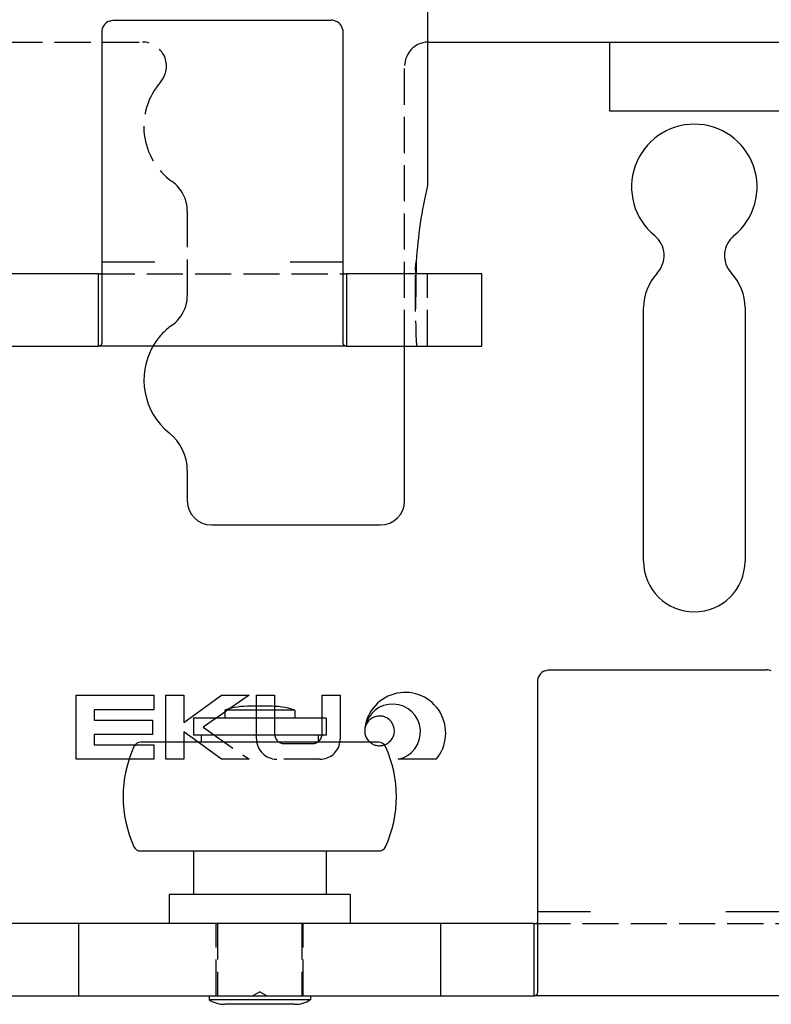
# Model space of a CAD drawing. Header units: millimetres. Extents: x -168 to 186, y -85 to 278.
# Tile 5 of 44: x -116 to -85, y -85 to -45. Entities that reach past the tile are written whole.
import ezdxf

# ---------------------------------------------------------------- set-up
doc = ezdxf.new("R2010")
doc.units = ezdxf.units.MM
doc.header["$LTSCALE"] = 10
doc.linetypes.add('ALLCAD_Strich', pattern=[0.2, 0.15, -0.05])
doc.layers.add('BESCH_KONT_sich_schn_grun_2d', color=10, linetype='Continuous')

msp = doc.modelspace()

# ---------------------------------------------------------------- linework, layer by layer
at = {"layer": 'BESCH_KONT_sich_schn_grun_2d', "linetype": 'Continuous'}
for p, q in [((-99.21, -20.558), (-99.21, -51.405)), ((-112.21, -44.558), (-110.51, -44.558)), ((-110.51, -44.558), (-104.91, -44.558)), ((-104.91, -44.558), (-103.21, -44.558)), ((-112.71, -45.058), (-112.71, -54.558)), ((-102.71, -54.558), (-102.71, -45.058)), ((-99.165, -45.462), (-91.665, -45.462)), ((-91.665, -48.318), (-91.665, -45.462)), ((-91.665, -45.462), (-84.665, -45.462)), ((-84.665, -48.318), (-91.665, -48.318)), ((-112.71, -54.558), (-110.51, -54.558)), ((-112.71, -54.558), (-112.71, -57.887)), ((-104.91, -54.558), (-102.71, -54.558)), ((-102.71, -57.887), (-102.71, -54.558)), ((-115.71, -55.058), (-116.71, -55.058)), ((-113.71, -55.058), (-115.71, -55.058)), ((-112.844, -55.058), (-113.71, -55.058)), ((-112.844, -56.14), (-112.844, -55.058)), ((-102.576, -55.058), (-102.576, -56.14)), ((-101.71, -55.058), (-102.576, -55.058)), ((-98.96, -55.058), (-101.71, -55.058)), ((-96.96, -55.058), (-98.96, -55.058)), ((-96.96, -58.058), (-96.96, -55.058)), ((-112.844, -58.058), (-112.844, -56.14)), ((-102.576, -56.14), (-102.576, -58.058)), ((-90.265, -66.962), (-90.265, -56.462)), ((-86.065, -56.462), (-86.065, -66.962)), ((-116.71, -58.058), (-115.71, -58.058)), ((-115.71, -58.058), (-113.71, -58.058)), ((-113.71, -58.058), (-112.844, -58.058)), ((-102.576, -58.058), (-112.844, -58.058)), ((-102.576, -58.058), (-101.71, -58.058)), ((-101.71, -58.058), (-98.96, -58.058)), ((-100.165, -64.462), (-100.165, -58.058)), ((-98.96, -58.058), (-96.96, -58.058)), ((-109.165, -63.209), (-109.165, -64.462)), ((-108.165, -65.462), (-101.165, -65.462)), ((-94.165, -71.462), (-92.465, -71.462)), ((-92.465, -71.462), (-86.865, -71.462)), ((-86.865, -71.462), (-85.165, -71.462)), ((-94.665, -71.962), (-94.665, -81.462)), ((-113.773, -75.164), (-113.773, -72.514)), ((-113.773, -72.514), (-110.557, -72.514)), ((-110.557, -72.514), (-110.557, -73.114)), ((-110.057, -74.462), (-110.057, -72.514)), ((-110.057, -72.514), (-109.307, -72.514)), ((-109.307, -72.514), (-109.307, -73.647)), ((-109.307, -73.647), (-107.751, -72.514)), ((-107.751, -72.514), (-106.609, -72.514)), ((-106.609, -72.514), (-107.399, -73.066)), ((-106.301, -72.962), (-106.301, -72.513)), ((-106.301, -72.513), (-105.551, -72.513)), ((-105.551, -72.513), (-105.551, -72.97)), ((-103.582, -73.462), (-103.582, -72.513)), ((-103.582, -72.513), (-102.832, -72.513)), ((-102.832, -72.513), (-102.832, -74.324)), ((-105.79, -72.962), (-106.54, -72.962)), ((-110.557, -73.114), (-113.023, -73.114)), ((-113.023, -73.114), (-113.023, -73.539)), ((-107.615, -73.217), (-107.966, -73.462)), ((-107.615, -73.126), (-107.615, -73.462)), ((-104.715, -73.126), (-107.615, -73.126)), ((-104.715, -73.126), (-104.715, -73.462)), ((-113.023, -73.539), (-110.607, -73.539)), ((-110.607, -73.539), (-110.607, -74.139)), ((-108.915, -73.462), (-108.915, -74.162)), ((-103.415, -73.462), (-108.915, -73.462)), ((-103.415, -73.462), (-103.415, -74.162)), ((-110.607, -74.139), (-113.023, -74.139)), ((-113.023, -74.139), (-113.023, -74.564)), ((-108.714, -74.462), (-109.307, -74.031)), ((-109.307, -74.031), (-109.307, -74.462)), ((-103.415, -74.162), (-108.915, -74.162)), ((-108.591, -74.162), (-108.591, -74.462)), ((-103.739, -74.162), (-103.739, -74.462)), ((-113.023, -74.564), (-111.326, -74.564)), ((-101.229, -74.462), (-111.101, -74.462)), ((-111.579, -75.164), (-113.773, -75.164)), ((-98.862, -75.163), (-100.436, -75.163)), ((-111.101, -78.962), (-101.229, -78.962)), ((-108.915, -78.962), (-108.915, -80.762)), ((-103.415, -78.962), (-103.415, -80.762)), ((-109.915, -80.762), (-109.915, -81.962)), ((-102.415, -80.762), (-109.915, -80.762)), ((-102.415, -80.762), (-102.415, -81.962)), ((-94.665, -81.462), (-92.465, -81.462)), ((-94.665, -81.462), (-94.665, -84.791)), ((-86.865, -81.462), (-84.665, -81.462)), ((-114.665, -81.962), (-116.665, -81.962)), ((-113.665, -81.962), (-114.665, -81.962)), ((-109.665, -81.962), (-113.665, -81.962)), ((-113.665, -84.962), (-113.665, -81.962)), ((-102.665, -81.962), (-109.665, -81.962)), ((-98.665, -81.962), (-102.665, -81.962)), ((-97.665, -81.962), (-98.665, -81.962)), ((-98.665, -84.962), (-98.665, -81.962)), ((-95.665, -81.962), (-97.665, -81.962)), ((-94.799, -81.962), (-95.665, -81.962)), ((-94.799, -83.044), (-94.799, -81.962)), ((-94.799, -84.962), (-94.799, -83.044)), ((-116.665, -84.962), (-114.665, -84.962)), ((-114.665, -84.962), (-113.665, -84.962)), ((-113.665, -84.962), (-109.665, -84.962)), ((-109.665, -84.962), (-102.665, -84.962)), ((-108.265, -84.962), (-108.265, -85.132)), ((-104.065, -85.132), (-108.265, -85.132)), ((-104.065, -84.962), (-104.065, -85.132)), ((-102.665, -84.962), (-98.665, -84.962)), ((-98.665, -84.962), (-97.665, -84.962)), ((-97.665, -84.962), (-95.665, -84.962)), ((-95.665, -84.962), (-94.799, -84.962)), ((-84.531, -84.962), (-94.799, -84.962)), ((-104.725, -85.312), (-107.605, -85.312))]:
    msp.add_line(p, q, dxfattribs=at)
at = {"layer": 'BESCH_KONT_sich_schn_grun_2d', "linetype": 'ALLCAD_Strich'}
for p, q in [((-120.665, -45.462), (-111.027, -45.462)), ((-100.165, -58.058), (-100.165, -46.462)), ((-109.165, -52.461), (-109.165, -55.964)), ((-99.71, -56.615), (-99.71, -54.852)), ((-112.844, -55.058), (-102.576, -55.058)), ((-99.21, -58.058), (-99.21, -55.058)), ((-106.301, -74.324), (-106.301, -72.962)), ((-105.551, -72.97), (-105.551, -74.116)), ((-107.399, -73.066), (-107.615, -73.217)), ((-107.966, -73.462), (-108.504, -73.839)), ((-103.582, -74.116), (-103.582, -73.462)), ((-108.504, -73.839), (-106.609, -75.164)), ((-111.326, -74.564), (-110.557, -74.564)), ((-110.557, -74.564), (-110.557, -75.164)), ((-110.057, -75.164), (-110.057, -74.462)), ((-109.307, -74.462), (-109.307, -75.164)), ((-107.751, -75.164), (-108.714, -74.462)), ((-105.153, -74.513), (-103.979, -74.513)), ((-110.557, -75.164), (-111.579, -75.164)), ((-109.307, -75.164), (-110.057, -75.164)), ((-106.609, -75.164), (-107.751, -75.164)), ((-103.671, -75.163), (-105.462, -75.163)), ((-107.965, -84.962), (-107.965, -81.962)), ((-107.915, -81.962), (-107.915, -84.962)), ((-104.415, -81.962), (-104.415, -84.962)), ((-104.365, -84.962), (-104.365, -81.962)), ((-94.799, -81.962), (-84.531, -81.962)), ((-106.165, -84.796), (-106.453, -84.962)), ((-106.165, -84.796), (-105.877, -84.962))]:
    msp.add_line(p, q, dxfattribs=at)
at = {"layer": 'BESCH_KONT_sich_schn_grun_2d', "linetype": 'Continuous'}
for centre, radius, start, end in [((-112.21, -45.058), 0.5, 112.1961, 180), ((-103.21, -45.058), 0.5, 0, 67.8039), ((-99.165, -46.462), 1, 90, 92.5792), ((-88.165, -51.462), 2.6, 309.1759, 230.8241), ((-82.21, -55.558), 17.5, 166.2709, 176.7242), ((-90.481, -54.304), 1.066, 317.0108, 50.8241), ((-85.849, -54.304), 1.066, 129.1759, 222.9892), ((-88.165, -56.462), 2.1, 137.0108, 180), ((-88.165, -56.462), 2.1, 0, 42.9892), ((-108.165, -59.462), 2.8, 149.9078, 231.3178), ((-111.165, -63.209), 2, 0, 51.3178), ((-108.165, -64.462), 1, 180, 270), ((-101.165, -64.462), 1, 270, 0), ((-88.165, -66.962), 2.1, 180, 0), ((-94.165, -71.962), 0.5, 112.1961, 180), ((-100.141, -74.075), 1.68, 319.583, 172.7088), ((-106.54, -76.575), 3.613, 90, 107.3089), ((-105.79, -76.575), 3.613, 72.6911, 90), ((-100.664, -74.032), 1.155, 281.3878, 170.9122), ((-101.205, -73.987), 0.615, 289.4161, 167.0373), ((-103.979, -74.116), 0.397, 307.3094, 353.3394), ((-101.205, -73.987), 0.615, 168.199, 230.5481), ((-111.101, -74.762), 0.3, 90, 155.4874), ((-103.671, -74.324), 0.839, 350.5506, 0), ((-101.229, -74.762), 0.3, 24.5126, 90), ((-106.825, -76.712), 5, 155.4874, 204.5126), ((-105.505, -76.712), 5, 335.4874, 24.5126), ((-111.101, -78.662), 0.3, 204.5126, 270), ((-101.229, -78.662), 0.3, 270, 335.4874), ((-107.605, -84.012), 1.3, 239.4898, 270), ((-104.725, -84.012), 1.3, 270, 300.5102)]:
    msp.add_arc(centre, radius, start, end, dxfattribs=at)
at = {"layer": 'BESCH_KONT_sich_schn_grun_2d', "linetype": 'ALLCAD_Strich'}
for centre, radius, start, end in [((-111.027, -46.462), 1, 318.8605, 90), ((-99.165, -46.462), 1, 92.5792, 180), ((-108.165, -48.962), 2.8, 138.8605, 234.4513), ((-110.665, -52.461), 1.5, 0, 54.4513), ((-110.665, -55.964), 1.5, 305.5487, 0), ((-108.165, -59.462), 2.8, 125.5487, 149.9078), ((-105.153, -74.116), 0.397, 180, 270), ((-103.979, -74.116), 0.397, 353.3394, 360), ((-105.462, -74.324), 0.839, 180, 270), ((-103.979, -74.116), 0.397, 270, 307.3094), ((-103.671, -74.324), 0.839, 270, 350.5506), ((-101.205, -73.987), 0.615, 230.5481, 289.4161)]:
    msp.add_arc(centre, radius, start, end, dxfattribs=at)
at = {"layer": 'BESCH_KONT_sich_schn_grun_2d', "linetype": 'Continuous'}
for points in [[(-112.399, -44.595), (-112.338, -44.57), (-112.272, -44.558), (-112.21, -44.558)], [(-103.021, -44.595), (-103.082, -44.57), (-103.148, -44.558), (-103.21, -44.558)], [(-99.681, -54.558), (-99.685, -54.709), (-99.689, -54.86), (-99.692, -55.01)], [(-94.354, -71.499), (-94.293, -71.474), (-94.227, -71.462), (-94.165, -71.462)], [(-84.976, -71.499), (-85.037, -71.474), (-85.103, -71.462), (-85.165, -71.462)]]:
    msp.add_open_spline(points, degree=3, dxfattribs=at)
for points, knots in [([(-99.646, -55.058), (-99.648, -55.058), (-99.65, -55.058), (-99.653, -55.057), (-99.655, -55.057), (-99.657, -55.056), (-99.66, -55.055), (-99.662, -55.054), (-99.664, -55.053), (-99.666, -55.052), (-99.668, -55.05), (-99.67, -55.048), (-99.672, -55.047), (-99.674, -55.045), (-99.676, -55.042), (-99.677, -55.04), (-99.679, -55.038), (-99.681, -55.035), (-99.682, -55.032), (-99.684, -55.029), (-99.685, -55.026), (-99.687, -55.023), (-99.688, -55.019), (-99.69, -55.016), (-99.691, -55.012), (-99.693, -55.008), (-99.694, -55.004), (-99.695, -55), (-99.696, -54.996), (-99.697, -54.991), (-99.698, -54.987), (-99.699, -54.982), (-99.7, -54.977), (-99.701, -54.972), (-99.702, -54.967), (-99.703, -54.962), (-99.704, -54.956), (-99.705, -54.951), (-99.705, -54.945), (-99.706, -54.939), (-99.706, -54.934), (-99.707, -54.928), (-99.708, -54.921), (-99.708, -54.915), (-99.708, -54.909), (-99.709, -54.902), (-99.709, -54.896), (-99.709, -54.889), (-99.71, -54.882), (-99.71, -54.875), (-99.71, -54.868), (-99.71, -54.861), (-99.71, -54.854), (-99.71, -54.846), (-99.71, -54.839), (-99.71, -54.831), (-99.71, -54.824), (-99.709, -54.816), (-99.709, -54.808), (-99.709, -54.8), (-99.709, -54.792), (-99.708, -54.784), (-99.708, -54.776), (-99.707, -54.768), (-99.707, -54.76), (-99.706, -54.752), (-99.706, -54.743), (-99.705, -54.735), (-99.704, -54.726), (-99.703, -54.718), (-99.703, -54.709), (-99.702, -54.701), (-99.701, -54.692), (-99.7, -54.683), (-99.699, -54.674), (-99.698, -54.666), (-99.697, -54.657), (-99.696, -54.648), (-99.694, -54.639), (-99.693, -54.63), (-99.692, -54.621), (-99.69, -54.612), (-99.689, -54.603), (-99.688, -54.594), (-99.686, -54.585), (-99.685, -54.576), (-99.683, -54.567), (-99.681, -54.558)], [0, 0, 0, 0, 0.00279635, 0.00279635, 0.00279635, 0.00559677, 0.00559677, 0.00559677, 0.00839756, 0.00839756, 0.00839756, 0.01119501, 0.01119501, 0.01119501, 0.01398547, 0.01398547, 0.01398547, 0.01676537, 0.01676537, 0.01676537, 0.01953129, 0.01953129, 0.01953129, 0.02228598, 0.02228598, 0.02228598, 0.02504158, 0.02504158, 0.02504158, 0.02779676, 0.02779676, 0.02779676, 0.03054953, 0.03054953, 0.03054953, 0.03329794, 0.03329794, 0.03329794, 0.03604004, 0.03604004, 0.03604004, 0.03877395, 0.03877395, 0.03877395, 0.04150268, 0.04150268, 0.04150268, 0.04423621, 0.04423621, 0.04423621, 0.04697315, 0.04697315, 0.04697315, 0.04971162, 0.04971162, 0.04971162, 0.0524497, 0.0524497, 0.0524497, 0.05518545, 0.05518545, 0.05518545, 0.057917, 0.057917, 0.057917, 0.06064727, 0.06064727, 0.06064727, 0.06338293, 0.06338293, 0.06338293, 0.0661222, 0.0661222, 0.0661222, 0.06886315, 0.06886315, 0.06886315, 0.07160932, 0.07160932, 0.07160932, 0.07436428, 0.07436428, 0.07436428, 0.07712298, 0.07712298, 0.07712298, 0.07988027, 0.07988027, 0.07988027, 0.07988027]), ([(-112.844, -55.058), (-112.841, -55.058), (-112.838, -55.058), (-112.835, -55.058), (-112.83, -55.058), (-112.824, -55.058), (-112.818, -55.058), (-112.813, -55.058), (-112.808, -55.058), (-112.802, -55.058), (-112.798, -55.057), (-112.793, -55.057), (-112.788, -55.057), (-112.783, -55.057), (-112.779, -55.056), (-112.774, -55.056), (-112.77, -55.056), (-112.766, -55.055), (-112.762, -55.055), (-112.759, -55.055), (-112.755, -55.054), (-112.751, -55.054), (-112.748, -55.053), (-112.745, -55.053), (-112.742, -55.052), (-112.739, -55.052), (-112.736, -55.051), (-112.733, -55.05), (-112.731, -55.05), (-112.728, -55.049), (-112.726, -55.048), (-112.724, -55.047), (-112.722, -55.047), (-112.72, -55.046), (-112.719, -55.045), (-112.717, -55.044), (-112.716, -55.043), (-112.715, -55.042), (-112.713, -55.041), (-112.713, -55.04), (-112.712, -55.039), (-112.711, -55.038), (-112.711, -55.037), (-112.71, -55.036), (-112.71, -55.035), (-112.71, -55.034)], [0, 0, 0, 0, 0.00091331, 0.00091331, 0.00091331, 0.0023809, 0.0023809, 0.0023809, 0.00359757, 0.00359757, 0.00359757, 0.00466962, 0.00466962, 0.00466962, 0.00564471, 0.00564471, 0.00564471, 0.00654892, 0.00654892, 0.00654892, 0.0073983, 0.0073983, 0.0073983, 0.00815231, 0.00815231, 0.00815231, 0.00896857, 0.00896857, 0.00896857, 0.00969749, 0.00969749, 0.00969749, 0.01039556, 0.01039556, 0.01039556, 0.011077, 0.011077, 0.011077, 0.0118083, 0.0118083, 0.0118083, 0.01262084, 0.01262084, 0.01262084, 0.01355759, 0.01355759, 0.01355759, 0.01355759]), ([(-102.71, -55.034), (-102.71, -55.035), (-102.71, -55.036), (-102.709, -55.037), (-102.709, -55.038), (-102.708, -55.039), (-102.707, -55.04), (-102.707, -55.041), (-102.705, -55.042), (-102.704, -55.043), (-102.703, -55.044), (-102.701, -55.045), (-102.7, -55.046), (-102.698, -55.047), (-102.696, -55.047), (-102.694, -55.048), (-102.692, -55.049), (-102.689, -55.05), (-102.687, -55.05), (-102.684, -55.051), (-102.681, -55.051), (-102.678, -55.052), (-102.675, -55.053), (-102.672, -55.053), (-102.669, -55.054), (-102.665, -55.054), (-102.661, -55.055), (-102.658, -55.055), (-102.654, -55.055), (-102.65, -55.056), (-102.646, -55.056), (-102.641, -55.056), (-102.637, -55.057), (-102.632, -55.057), (-102.627, -55.057), (-102.622, -55.057), (-102.618, -55.058), (-102.612, -55.058), (-102.607, -55.058), (-102.602, -55.058), (-102.596, -55.058), (-102.59, -55.058), (-102.585, -55.058), (-102.582, -55.058), (-102.579, -55.058), (-102.576, -55.058)], [0, 0, 0, 0, 0.00103676, 0.00103676, 0.00103676, 0.00193389, 0.00193389, 0.00193389, 0.00274016, 0.00274016, 0.00274016, 0.00350216, 0.00350216, 0.00350216, 0.0042906, 0.0042906, 0.0042906, 0.00511376, 0.00511376, 0.00511376, 0.00597758, 0.00597758, 0.00597758, 0.00688657, 0.00688657, 0.00688657, 0.00784545, 0.00784545, 0.00784545, 0.00886623, 0.00886623, 0.00886623, 0.00996702, 0.00996702, 0.00996702, 0.01117728, 0.01117728, 0.01117728, 0.01255079, 0.01255079, 0.01255079, 0.01420759, 0.01420759, 0.01420759, 0.01523865, 0.01523865, 0.01523865, 0.01523865]), ([(-112.71, -57.887), (-112.71, -57.891), (-112.71, -57.895), (-112.71, -57.899), (-112.71, -57.903), (-112.71, -57.907), (-112.711, -57.911), (-112.711, -57.914), (-112.711, -57.918), (-112.711, -57.922), (-112.712, -57.925), (-112.712, -57.929), (-112.713, -57.932), (-112.713, -57.936), (-112.714, -57.939), (-112.714, -57.943), (-112.715, -57.946), (-112.715, -57.949), (-112.716, -57.953), (-112.717, -57.956), (-112.717, -57.959), (-112.718, -57.962), (-112.719, -57.965), (-112.72, -57.968), (-112.72, -57.971), (-112.721, -57.974), (-112.722, -57.977), (-112.723, -57.979), (-112.724, -57.982), (-112.725, -57.985), (-112.726, -57.988), (-112.727, -57.99), (-112.728, -57.993), (-112.73, -57.995), (-112.731, -57.998), (-112.732, -58), (-112.733, -58.002), (-112.735, -58.005), (-112.736, -58.007), (-112.737, -58.009), (-112.739, -58.011), (-112.74, -58.013), (-112.742, -58.015), (-112.743, -58.017), (-112.745, -58.019), (-112.746, -58.021), (-112.748, -58.023), (-112.75, -58.025), (-112.751, -58.026), (-112.753, -58.028), (-112.755, -58.03), (-112.757, -58.031), (-112.759, -58.033), (-112.76, -58.034), (-112.762, -58.036), (-112.764, -58.037), (-112.766, -58.038), (-112.768, -58.04), (-112.77, -58.041), (-112.772, -58.042), (-112.774, -58.043), (-112.777, -58.045), (-112.779, -58.046), (-112.781, -58.047), (-112.783, -58.048), (-112.786, -58.049), (-112.788, -58.049), (-112.79, -58.05), (-112.793, -58.051), (-112.795, -58.052), (-112.797, -58.053), (-112.8, -58.053), (-112.802, -58.054), (-112.805, -58.054), (-112.808, -58.055), (-112.81, -58.055), (-112.813, -58.056), (-112.816, -58.056), (-112.818, -58.057), (-112.821, -58.057), (-112.824, -58.057), (-112.826, -58.058), (-112.829, -58.058), (-112.832, -58.058), (-112.835, -58.058), (-112.838, -58.058), (-112.841, -58.058), (-112.844, -58.058)], [0, 0, 0, 0, 0.0039701, 0.0039701, 0.0039701, 0.0079389, 0.0079389, 0.0079389, 0.0119054, 0.0119054, 0.0119054, 0.0158687, 0.0158687, 0.0158687, 0.0198278, 0.0198278, 0.0198278, 0.0237819, 0.0237819, 0.0237819, 0.0277298, 0.0277298, 0.0277298, 0.0316706, 0.0316706, 0.0316706, 0.0356033, 0.0356033, 0.0356033, 0.0395268, 0.0395268, 0.0395268, 0.0434403, 0.0434403, 0.0434403, 0.0473428, 0.0473428, 0.0473428, 0.0512331, 0.0512331, 0.0512331, 0.0551104, 0.0551104, 0.0551104, 0.0590137, 0.0590137, 0.0590137, 0.0630012, 0.0630012, 0.0630012, 0.0670817, 0.0670817, 0.0670817, 0.0712659, 0.0712659, 0.0712659, 0.0755663, 0.0755663, 0.0755663, 0.0799982, 0.0799982, 0.0799982, 0.0845806, 0.0845806, 0.0845806, 0.0893374, 0.0893374, 0.0893374, 0.0942993, 0.0942993, 0.0942993, 0.099507, 0.099507, 0.099507, 0.1050163, 0.1050163, 0.1050163, 0.1109069, 0.1109069, 0.1109069, 0.1172998, 0.1172998, 0.1172998, 0.1243949, 0.1243949, 0.1243949, 0.1325694, 0.1325694, 0.1325694, 0.1325694]), ([(-102.576, -58.058), (-102.579, -58.058), (-102.582, -58.058), (-102.585, -58.058), (-102.588, -58.058), (-102.591, -58.058), (-102.594, -58.058), (-102.596, -58.057), (-102.599, -58.057), (-102.602, -58.057), (-102.604, -58.056), (-102.607, -58.056), (-102.61, -58.055), (-102.612, -58.055), (-102.615, -58.054), (-102.618, -58.054), (-102.62, -58.053), (-102.623, -58.053), (-102.625, -58.052), (-102.627, -58.051), (-102.63, -58.05), (-102.632, -58.049), (-102.634, -58.049), (-102.637, -58.048), (-102.639, -58.047), (-102.641, -58.046), (-102.643, -58.045), (-102.646, -58.043), (-102.648, -58.042), (-102.65, -58.041), (-102.652, -58.04), (-102.654, -58.038), (-102.656, -58.037), (-102.658, -58.036), (-102.66, -58.034), (-102.661, -58.033), (-102.663, -58.031), (-102.665, -58.03), (-102.667, -58.028), (-102.669, -58.026), (-102.67, -58.025), (-102.672, -58.023), (-102.674, -58.021), (-102.675, -58.019), (-102.676, -58.018), (-102.678, -58.016), (-102.679, -58.014), (-102.681, -58.011), (-102.683, -58.009), (-102.684, -58.007), (-102.685, -58.005), (-102.687, -58.002), (-102.688, -58), (-102.689, -57.998), (-102.69, -57.995), (-102.692, -57.993), (-102.693, -57.99), (-102.694, -57.988), (-102.695, -57.985), (-102.696, -57.982), (-102.697, -57.979), (-102.698, -57.977), (-102.699, -57.974), (-102.7, -57.971), (-102.7, -57.968), (-102.701, -57.965), (-102.702, -57.962), (-102.703, -57.959), (-102.703, -57.956), (-102.704, -57.953), (-102.705, -57.949), (-102.705, -57.946), (-102.706, -57.943), (-102.706, -57.939), (-102.707, -57.936), (-102.707, -57.932), (-102.708, -57.929), (-102.708, -57.925), (-102.709, -57.922), (-102.709, -57.918), (-102.709, -57.914), (-102.709, -57.911), (-102.71, -57.907), (-102.71, -57.903), (-102.71, -57.899), (-102.71, -57.895), (-102.71, -57.891), (-102.71, -57.887)], [0, 0, 0, 0, 0.00325009, 0.00325009, 0.00325009, 0.00607081, 0.00607081, 0.00607081, 0.0086122, 0.0086122, 0.0086122, 0.01095386, 0.01095386, 0.01095386, 0.01314393, 0.01314393, 0.01314393, 0.01521412, 0.01521412, 0.01521412, 0.01718657, 0.01718657, 0.01718657, 0.01907749, 0.01907749, 0.01907749, 0.02089909, 0.02089909, 0.02089909, 0.02266087, 0.02266087, 0.02266087, 0.02437038, 0.02437038, 0.02437038, 0.0260337, 0.0260337, 0.0260337, 0.02765585, 0.02765585, 0.02765585, 0.02924099, 0.02924099, 0.02924099, 0.03059257, 0.03059257, 0.03059257, 0.0323364, 0.0323364, 0.0323364, 0.03388515, 0.03388515, 0.03388515, 0.03543874, 0.03543874, 0.03543874, 0.03699674, 0.03699674, 0.03699674, 0.03855871, 0.03855871, 0.03855871, 0.04012422, 0.04012422, 0.04012422, 0.04169285, 0.04169285, 0.04169285, 0.0432642, 0.0432642, 0.0432642, 0.04483786, 0.04483786, 0.04483786, 0.04641345, 0.04641345, 0.04641345, 0.0479906, 0.0479906, 0.0479906, 0.04956895, 0.04956895, 0.04956895, 0.05114816, 0.05114816, 0.05114816, 0.05272791, 0.05272791, 0.05272791, 0.05272791]), ([(-94.799, -81.962), (-94.796, -81.962), (-94.793, -81.962), (-94.79, -81.962), (-94.785, -81.962), (-94.779, -81.962), (-94.773, -81.962), (-94.768, -81.962), (-94.763, -81.962), (-94.757, -81.961), (-94.753, -81.961), (-94.748, -81.961), (-94.743, -81.961), (-94.738, -81.961), (-94.734, -81.96), (-94.729, -81.96), (-94.725, -81.96), (-94.721, -81.959), (-94.717, -81.959), (-94.714, -81.958), (-94.71, -81.958), (-94.706, -81.958), (-94.703, -81.957), (-94.7, -81.957), (-94.697, -81.956), (-94.694, -81.955), (-94.691, -81.955), (-94.688, -81.954), (-94.686, -81.953), (-94.683, -81.953), (-94.681, -81.952), (-94.679, -81.951), (-94.677, -81.95), (-94.675, -81.95), (-94.674, -81.949), (-94.672, -81.948), (-94.671, -81.947), (-94.67, -81.946), (-94.668, -81.945), (-94.668, -81.944), (-94.667, -81.943), (-94.666, -81.942), (-94.666, -81.941), (-94.665, -81.94), (-94.665, -81.939), (-94.665, -81.938)], [0, 0, 0, 0, 0.00091331, 0.00091331, 0.00091331, 0.0023809, 0.0023809, 0.0023809, 0.00359757, 0.00359757, 0.00359757, 0.00466962, 0.00466962, 0.00466962, 0.00564471, 0.00564471, 0.00564471, 0.00654892, 0.00654892, 0.00654892, 0.0073983, 0.0073983, 0.0073983, 0.00815231, 0.00815231, 0.00815231, 0.00896857, 0.00896857, 0.00896857, 0.00969749, 0.00969749, 0.00969749, 0.01039556, 0.01039556, 0.01039556, 0.011077, 0.011077, 0.011077, 0.0118083, 0.0118083, 0.0118083, 0.01262084, 0.01262084, 0.01262084, 0.01355759, 0.01355759, 0.01355759, 0.01355759]), ([(-94.665, -84.791), (-94.665, -84.795), (-94.665, -84.799), (-94.665, -84.803), (-94.665, -84.807), (-94.665, -84.811), (-94.666, -84.814), (-94.666, -84.818), (-94.666, -84.822), (-94.666, -84.826), (-94.667, -84.829), (-94.667, -84.833), (-94.668, -84.836), (-94.668, -84.84), (-94.669, -84.843), (-94.669, -84.847), (-94.67, -84.85), (-94.67, -84.853), (-94.671, -84.857), (-94.672, -84.86), (-94.672, -84.863), (-94.673, -84.866), (-94.674, -84.869), (-94.675, -84.872), (-94.675, -84.875), (-94.676, -84.878), (-94.677, -84.881), (-94.678, -84.883), (-94.679, -84.886), (-94.68, -84.889), (-94.681, -84.891), (-94.682, -84.894), (-94.683, -84.897), (-94.685, -84.899), (-94.686, -84.901), (-94.687, -84.904), (-94.688, -84.906), (-94.69, -84.908), (-94.691, -84.911), (-94.692, -84.913), (-94.694, -84.915), (-94.695, -84.917), (-94.697, -84.919), (-94.698, -84.921), (-94.7, -84.923), (-94.701, -84.925), (-94.703, -84.927), (-94.705, -84.928), (-94.706, -84.93), (-94.708, -84.932), (-94.71, -84.934), (-94.712, -84.935), (-94.714, -84.937), (-94.715, -84.938), (-94.717, -84.94), (-94.719, -84.941), (-94.721, -84.942), (-94.723, -84.944), (-94.725, -84.945), (-94.727, -84.946), (-94.729, -84.947), (-94.732, -84.948), (-94.734, -84.949), (-94.736, -84.95), (-94.738, -84.951), (-94.741, -84.952), (-94.743, -84.953), (-94.745, -84.954), (-94.748, -84.955), (-94.75, -84.956), (-94.752, -84.956), (-94.755, -84.957), (-94.757, -84.958), (-94.76, -84.958), (-94.763, -84.959), (-94.765, -84.959), (-94.768, -84.96), (-94.771, -84.96), (-94.773, -84.961), (-94.776, -84.961), (-94.779, -84.961), (-94.781, -84.961), (-94.784, -84.962), (-94.787, -84.962), (-94.79, -84.962), (-94.793, -84.962), (-94.796, -84.962), (-94.799, -84.962)], [0, 0, 0, 0, 0.0039701, 0.0039701, 0.0039701, 0.0079389, 0.0079389, 0.0079389, 0.0119054, 0.0119054, 0.0119054, 0.0158687, 0.0158687, 0.0158687, 0.0198278, 0.0198278, 0.0198278, 0.0237819, 0.0237819, 0.0237819, 0.0277298, 0.0277298, 0.0277298, 0.0316706, 0.0316706, 0.0316706, 0.0356033, 0.0356033, 0.0356033, 0.0395268, 0.0395268, 0.0395268, 0.0434403, 0.0434403, 0.0434403, 0.0473428, 0.0473428, 0.0473428, 0.0512331, 0.0512331, 0.0512331, 0.0551104, 0.0551104, 0.0551104, 0.0590137, 0.0590137, 0.0590137, 0.0630012, 0.0630012, 0.0630012, 0.0670817, 0.0670817, 0.0670817, 0.0712659, 0.0712659, 0.0712659, 0.0755663, 0.0755663, 0.0755663, 0.0799982, 0.0799982, 0.0799982, 0.0845806, 0.0845806, 0.0845806, 0.0893374, 0.0893374, 0.0893374, 0.0942993, 0.0942993, 0.0942993, 0.099507, 0.099507, 0.099507, 0.1050163, 0.1050163, 0.1050163, 0.1109069, 0.1109069, 0.1109069, 0.1172998, 0.1172998, 0.1172998, 0.1243949, 0.1243949, 0.1243949, 0.1325694, 0.1325694, 0.1325694, 0.1325694])]:
    msp.add_open_spline(points, degree=3, knots=knots, dxfattribs=at)
at = {"layer": 'BESCH_KONT_sich_schn_grun_2d', "linetype": 'ALLCAD_Strich'}
msp.add_open_spline([(-99.692, -55.01), (-99.694, -55.089), (-99.695, -55.168), (-99.701, -55.473), (-99.704, -55.695), (-99.71, -56.328), (-99.711, -56.71), (-99.705, -57.354), (-99.699, -57.61), (-99.683, -57.876), (-99.677, -57.944), (-99.663, -58.035), (-99.655, -58.058), (-99.646, -58.058)], degree=3, knots=[0.0453417, 0.0453417, 0.0453417, 0.0453417, 0.0693522, 0.0693522, 0.138715, 0.138715, 0.2753338, 0.2753338, 0.4119372, 0.4119372, 0.481467, 0.481467, 0.5509799, 0.5509799, 0.5509799, 0.5509799], dxfattribs=at)

doc.saveas('drawing.dxf')
